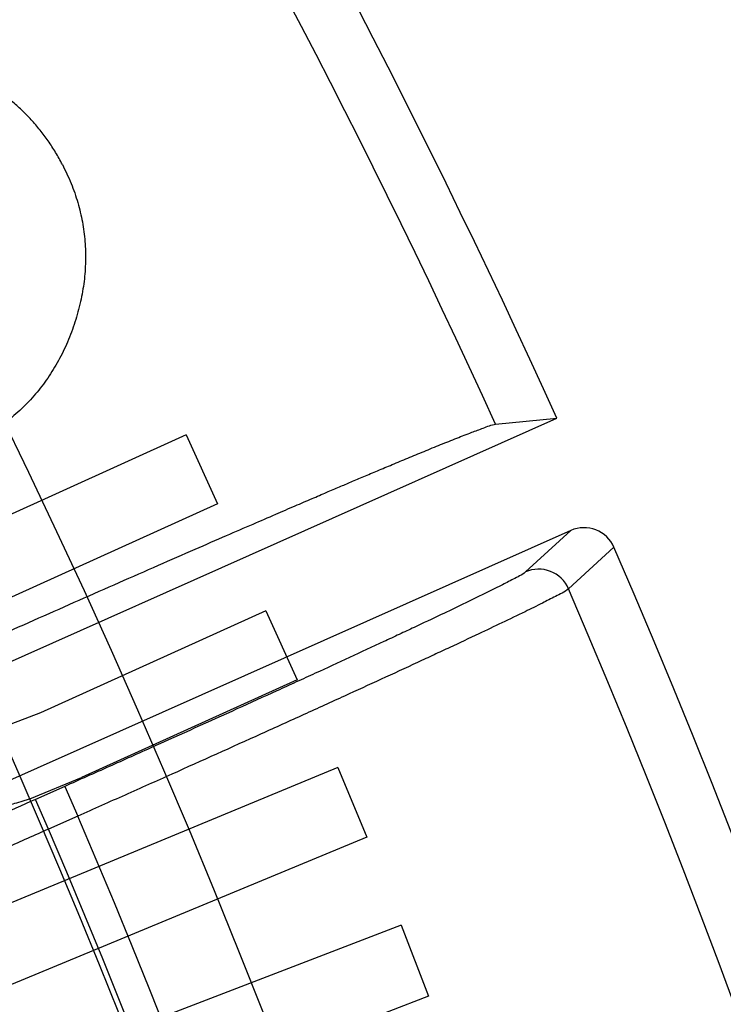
# Model space of a CAD drawing. Header units: millimetres. Extents: x 0 to 297, y 0 to 210.
# Tile 100 of 256: x 146.3039 to 146.3494, y 93.3868 to 93.4504. Entities that reach past the tile are written whole.
import ezdxf

# ---------------------------------------------------------------- set-up
doc = ezdxf.new("R2010")
doc.units = ezdxf.units.MM
doc.header["$LTSCALE"] = 16.335
doc.layers.get('0').update_dxf_attribs({"linetype": 'CONTINUOUS'})
doc.layers.add('01_GLOBAL', color=7, linetype='CONTINUOUS')
doc.layers.add('INTFCLR_144815', color=7, linetype='CONTINUOUS')

msp = doc.modelspace()

# ---------------------------------------------------------------- linework, layer by layer
at = {"color": 7, "linetype": 'Continuous'}
msp.add_circle((146.8548034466, 92.13446435), 2.66, dxfattribs=at)
at = {"color": 9, "linetype": 'Continuous'}
msp.add_arc((146.8548034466, 92.13446435), 2.6259090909, 92.9674534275, 177.0325465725, dxfattribs=at)
at = {"layer": '01_GLOBAL', "color": 7, "linetype": 'Continuous'}
msp.add_circle((146.8548034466, 92.13446435), 2.695, dxfattribs=at)
at = {"layer": 'INTFCLR_144815', "color": 6, "linetype": 'Continuous'}
for p, q in [((146.2659667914, 93.39231856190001), (146.3386046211, 93.4246590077)), ((146.3346468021, 93.4242693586), (146.338604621, 93.4246590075)), ((146.3146274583, 93.42359285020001), (146.3006759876, 93.41726638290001)), ((146.3146274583, 93.42359285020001), (146.3166531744, 93.4191258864)), ((146.3166531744, 93.4191258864), (146.3015070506, 93.4122592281)), ((146.3395164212, 93.41740251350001), (146.27071477, 93.3867700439)), ((146.3197852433, 93.412217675), (146.305200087, 93.4056055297)), ((146.3197852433, 93.412217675), (146.3218109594, 93.40775071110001)), ((146.3218109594, 93.40775071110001), (146.3078594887, 93.4014242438)), ((146.305200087, 93.4056055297), (146.302526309, 93.40459294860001)), ((146.3244359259, 93.4020841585), (146.3005584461, 93.3921893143)), ((146.3244359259, 93.4020841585), (146.3263058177, 93.3975756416)), ((146.3045160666, 93.4000606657), (146.3078594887, 93.4014242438)), ((146.3263058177, 93.3975756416), (146.3024283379, 93.38768079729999)), ((146.3285455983, 93.3918914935), (146.3044291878, 93.3826355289)), ((146.3285455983, 93.3918914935), (146.3303116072, 93.38729987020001)), ((146.3303116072, 93.38729987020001), (146.3105741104, 93.3797261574))]:
    msp.add_line(p, q, dxfattribs=at)
at = {"layer": 'INTFCLR_144815', "color": 9, "linetype": 'Continuous'}
for p, q in [((146.3395164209, 93.417402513), (146.3365769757, 93.4147227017)), ((146.3422978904, 93.4163203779), (146.3393574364, 93.4136332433)), ((146.3067743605, 93.4008580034), (146.3048767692, 93.4000131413)), ((146.3067743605, 93.4008580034), (146.3076283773, 93.3989398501)), ((146.3057307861, 93.3980949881), (146.3048767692, 93.4000131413)), ((146.3076283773, 93.3989398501), (146.3057307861, 93.3980949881))]:
    msp.add_line(p, q, dxfattribs=at)
at = {"layer": 'INTFCLR_144815', "color": 6, "linetype": 'Continuous'}
for centre, radius, start, end in [((145.8396077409, 93.1986600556), 0.6157754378, 313.9937911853, 154.5150993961), ((145.8396077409, 93.1986600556), 0.5947754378, 312.9543589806, 154.5144414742), ((145.8396077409, 93.1986600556), 0.5751005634, 282.2440355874, 71.2863570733), ((145.8396077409, 93.1986600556), 0.5477895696, 24.36608327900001, 38.4121773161), ((145.8396077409, 93.1986600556), 0.4747905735, 316.9838592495, 43.0161407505), ((146.3403715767, 93.4154846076), 0.002099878, 23.4543024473, 114.0311287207), ((145.8396077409, 93.1986600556), 0.5477895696, 339.5878226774, 23.4121773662)]:
    msp.add_arc(centre, radius, start, end, dxfattribs=at)
at = {"layer": 'INTFCLR_144815', "color": 9, "linetype": 'Continuous'}
for centre, radius, start, end in [((145.8396077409, 93.1986600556), 0.5712784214, 292.4997540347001, 54.0964566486), ((145.8396102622, 93.1986612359), 0.5153523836, 292.4997540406, 54.09645665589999), ((145.8396257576, 93.1986643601), 0.5066391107, 311.2505121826, 48.7494878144), ((145.8396077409, 93.1986600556), 0.5897747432, 323.9261481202, 36.0738518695), ((145.8396077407, 93.19866005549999), 0.5440250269, 24.5006713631, 38.2755229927), ((146.3374280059, 93.4128022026), 0.0021007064, 23.302422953, 113.8995489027), ((145.8396077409, 93.1986600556), 0.5440250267, 339.7244769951, 23.2755230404), ((145.8396077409, 93.1986600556), 0.509072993, 339.8324937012, 23.1675062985), ((145.8396077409, 93.1986600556), 0.5069960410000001, 339.8359043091, 23.1640956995)]:
    msp.add_arc(centre, radius, start, end, dxfattribs=at)
at = {"layer": 'INTFCLR_144815', "color": 6, "linetype": 'Continuous'}
for points, knots in [([(146.4289322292, 93.1986600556), (146.4289322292, 93.2036889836), (146.4288014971, 93.2137289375), (146.4282149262, 93.22876706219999), (146.4272420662, 93.2437315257), (146.425885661, 93.2586333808), (146.4241499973, 93.27346101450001), (146.4220358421, 93.28821277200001), (146.4195510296, 93.3028622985), (146.4167021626, 93.31738611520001), (146.4135957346, 93.33132970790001), (146.4104259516, 93.3440849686), (146.4074137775, 93.3551897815), (146.404643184, 93.3647030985), (146.402107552, 93.3729210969), (146.3997967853, 93.38005798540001), (146.3976950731, 93.3862859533), (146.3957918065, 93.391734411), (146.3940715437, 93.39651489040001), (146.3925170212, 93.4007247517), (146.3911161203, 93.4044317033), (146.3898580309, 93.4076966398), (146.3887286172, 93.4105791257), (146.3877103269, 93.41314016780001), (146.3867891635, 93.41542687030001), (146.3859519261, 93.41748090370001), (146.3851905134, 93.41932914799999), (146.3844614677, 93.42108151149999), (146.3837060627, 93.4228801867), (146.3828605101, 93.42487418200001), (146.3818991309, 93.42711655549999), (146.380809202, 93.4296266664), (146.3795923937, 93.4323903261), (146.378322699, 93.43523057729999), (146.3770177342, 93.4381053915), (146.3756701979, 93.4410327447), (146.3741855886, 93.44420833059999), (146.3725258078, 93.447697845), (146.370658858, 93.4515480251), (146.3685645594, 93.455780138), (146.3662225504, 93.4604102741), (146.3636216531, 93.4654254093), (146.3607479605, 93.4708222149), (146.3575985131, 93.47657244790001), (146.3542131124, 93.48256453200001), (146.3508015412, 93.48841176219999), (146.3475946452, 93.4937339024), (146.3447898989, 93.4982494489), (146.3424201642, 93.50195557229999), (146.3409741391, 93.5041488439), (146.3403261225, 93.5051119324)], [0, 0, 0, 0, 0.04665735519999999, 0.0931440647, 0.1396118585, 0.1857718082, 0.2319566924, 0.2781034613, 0.3240186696, 0.3697981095, 0.4154052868, 0.4565413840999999, 0.4917273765, 0.5221494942, 0.5484663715, 0.5715162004, 0.5917463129, 0.6094482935, 0.625060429, 0.6388822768, 0.6510838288, 0.6618264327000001, 0.6713445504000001, 0.6798063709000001, 0.6873964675, 0.6942167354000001, 0.7003855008, 0.7059421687, 0.7118256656, 0.7184851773, 0.7260365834, 0.7344612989, 0.7438740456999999, 0.7540523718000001, 0.7633255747, 0.7731651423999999, 0.7839509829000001, 0.7958485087, 0.8090155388, 0.8236497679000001, 0.8396573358, 0.8571550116, 0.8760631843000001, 0.8963825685, 0.9179808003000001, 0.9399137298, 0.9591882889, 0.9756278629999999, 0.9892303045, 1, 1, 1, 1]), ([(146.3066230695, 93.4410615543), (146.3064814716, 93.44132523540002), (146.3062000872, 93.4418492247), (146.3057127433, 93.4425908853), (146.3051868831, 93.4432963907), (146.3046155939, 93.4439608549), (146.3039997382, 93.444585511), (146.3033454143, 93.4451735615), (146.3026469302, 93.4457213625), (146.3019062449, 93.44622242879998), (146.3011360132, 93.44667518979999), (146.3003497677, 93.4470853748), (146.299543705, 93.4474325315), (146.2987213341, 93.44772432), (146.2978816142, 93.44795991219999), (146.2970252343, 93.4481335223), (146.2961532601, 93.44826120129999), (146.2952681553, 93.4483269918), (146.2943798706, 93.448338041), (146.293496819, 93.44829052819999), (146.2926216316, 93.4481884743), (146.2917569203, 93.44801943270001), (146.2911400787, 93.44786344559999), (146.290812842, 93.44776578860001), (146.2907665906, 93.4477516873)], [0, 0, 0, 0, 0.0480730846, 0.09553119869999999, 0.142438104, 0.1893928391, 0.2362155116, 0.2833027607, 0.3306653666, 0.3787392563, 0.4268831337, 0.4741672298, 0.5211466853, 0.567783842, 0.6142930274, 0.6611627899, 0.708101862, 0.7558137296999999, 0.8036697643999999, 0.8507545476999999, 0.8978245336, 0.9451315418, 0.992231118, 1, 1, 1, 1]), ([(146.3066230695, 93.4410615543), (146.3068205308, 93.4406584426), (146.3072108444, 93.43986162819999), (146.3076379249, 93.43861400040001), (146.3079370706, 93.4373561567), (146.3081049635, 93.43608382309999), (146.3081402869, 93.4347977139), (146.3080464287, 93.433495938), (146.3078148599, 93.4321808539), (146.3074508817, 93.43087010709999), (146.3069813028, 93.4295889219), (146.3063908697, 93.4283790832), (146.305699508, 93.4272513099), (146.3048988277, 93.42621174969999), (146.3039957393, 93.4252560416), (146.3033075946, 93.4246637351), (146.3029364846, 93.4243734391), (146.3029136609, 93.4243556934)], [0, 0, 0, 0, 0.0725061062, 0.1433198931, 0.2126353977, 0.2812368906, 0.3503985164, 0.4202740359, 0.4918744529, 0.565887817, 0.6399239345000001, 0.7121523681, 0.7831512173, 0.8534096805, 0.9238952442, 0.9953302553, 1, 1, 1, 1]), ([(146.3024745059, 93.4105790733), (146.3033522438, 93.4109698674), (146.3050975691, 93.4117454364), (146.3077043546, 93.4128993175), (146.3102802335, 93.41403499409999), (146.3127808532, 93.4151329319), (146.3150962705, 93.4161452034), (146.3171358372, 93.4170331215), (146.3188711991, 93.4177856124), (146.3203519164, 93.4184252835), (146.3216253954, 93.41897346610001), (146.3227256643, 93.4194454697), (146.3236795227, 93.4198533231), (146.3245193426, 93.42021128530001), (146.3253174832, 93.42055043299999), (146.3261395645, 93.42089856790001), (146.3270278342, 93.42127316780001), (146.3279783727, 93.42167194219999), (146.3289799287, 93.4220894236), (146.3300227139, 93.42252016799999), (146.3310816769, 93.422953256), (146.3321092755, 93.4233636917), (146.3330263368, 93.42372908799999), (146.3338580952, 93.4240209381), (146.3343683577, 93.42424191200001), (146.3346468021, 93.4242693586)], [0, 0, 0, 0, 0.0824203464, 0.1638351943, 0.2445449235, 0.3239090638, 0.3981108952, 0.4613198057, 0.5147293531, 0.5603677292, 0.5996855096, 0.6336630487, 0.6630700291, 0.6886761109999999, 0.7119763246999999, 0.7374614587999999, 0.7652592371, 0.7946730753, 0.8258862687, 0.8583395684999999, 0.891460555, 0.9240165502, 0.9533068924, 0.9759985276, 1, 1, 1, 1]), ([(146.2942404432, 93.4047796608), (146.294388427, 93.4044682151), (146.2946756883, 93.4038636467), (146.2951971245, 93.40303285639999), (146.29576043, 93.40229202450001), (146.2963794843, 93.40164379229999), (146.2970575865, 93.4010880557), (146.2977958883, 93.40061129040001), (146.2985979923, 93.40021686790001), (146.2994491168, 93.39990943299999), (146.3003143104, 93.3996902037), (146.3011647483, 93.39955426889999), (146.3019873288, 93.3995243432), (146.3026647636, 93.39957185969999), (146.3032240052, 93.39967992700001), (146.3037044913, 93.3998005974), (146.3041406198, 93.39993703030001), (146.3044187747, 93.400028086), (146.3045160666, 93.4000606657)], [0, 0, 0, 0, 0.0825088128, 0.1601634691, 0.2343808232, 0.3050485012, 0.3742711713, 0.44384679, 0.5150463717, 0.5878372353, 0.6601364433, 0.7285058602, 0.7936449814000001, 0.8568596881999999, 0.890605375, 0.9299221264, 0.9754314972, 1, 1, 1, 1]), ([(146.3057307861, 93.3980949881), (146.3048247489, 93.3976925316), (146.3030134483, 93.39688964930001), (146.3003071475, 93.39569457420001), (146.2976342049, 93.3945186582), (146.2950262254, 93.3933757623), (146.2925060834, 93.3922763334), (146.2900884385, 93.3912265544), (146.2877820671, 93.3902299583), (146.2856014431, 93.389292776), (146.2835664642, 93.38842363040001), (146.2816923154, 93.387629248), (146.279990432, 93.3869139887), (146.2784685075, 93.3862813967), (146.2771393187, 93.3857353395), (146.2760139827, 93.3852846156), (146.2751008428, 93.3849208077), (146.2743127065, 93.3846419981), (146.2738326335, 93.3844356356), (146.2735710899, 93.3844054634)], [0, 0, 0, 0, 0.08507626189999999, 0.170021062, 0.2538747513, 0.335668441, 0.4143696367, 0.4898225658, 0.5618509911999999, 0.6299759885, 0.6935012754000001, 0.7517416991, 0.8046557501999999, 0.8519189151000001, 0.8931823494, 0.9279520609, 0.9559924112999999, 0.9774069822, 1, 1, 1, 1])]:
    msp.add_open_spline(points, degree=3, knots=knots, dxfattribs=at)
at = {"layer": 'INTFCLR_144815', "color": 9, "linetype": 'Continuous'}
for points, knots in [([(146.2213747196, 93.4981531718), (146.2228639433, 93.4962013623), (146.224886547, 93.49355691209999), (146.2274551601, 93.4901654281), (146.2297308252, 93.48714246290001), (146.2341366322, 93.48122166), (146.2408916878, 93.4718584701), (146.2494858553, 93.4592820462), (146.2569239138, 93.44764616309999), (146.2622409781, 93.4388343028), (146.2653801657, 93.43346470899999), (146.2702521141, 93.4249448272), (146.2775017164, 93.41149606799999), (146.2867246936, 93.39250506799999), (146.2932109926, 93.3774491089), (146.2973738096, 93.3669408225), (146.3001622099, 93.35964158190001), (146.3048954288, 93.34651972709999), (146.3110525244, 93.32715835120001), (146.3173574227, 93.30300384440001), (146.3211666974, 93.2842853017), (146.3233109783, 93.27147055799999), (146.3246460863, 93.2627256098), (146.3260875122, 93.2516920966), (146.3272124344, 93.2405818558), (146.3279204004, 93.23164082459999), (146.3287845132, 93.21823883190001), (146.3293461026, 93.19815710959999), (146.3285394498, 93.17143867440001), (146.3267779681, 93.1515001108), (146.3251270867, 93.1382808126), (146.323909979, 93.12955935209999), (146.3215031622, 93.1146482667), (146.3172609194, 93.0939145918), (146.3109735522, 93.0698953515), (146.3048291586, 93.0506055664), (146.3004306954, 93.038426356), (146.2983461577, 93.0329247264), (146.2969544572, 93.0293190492), (146.2931561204, 93.0197402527), (146.2866802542, 93.00471978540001), (146.2774761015, 92.98577561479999), (146.2694993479, 92.9709800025), (146.263827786, 92.9611704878), (146.2606417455, 92.9558354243), (146.2560993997, 92.948384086), (146.2494850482, 92.9380365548), (146.2408832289, 92.92544943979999), (146.2341232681, 92.9160801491), (146.2297158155, 92.9101575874), (146.2274419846, 92.90713724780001), (146.2248787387, 92.90375298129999), (146.2228609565, 92.9011148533), (146.2213748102, 92.8991670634)], [0, 0, 0, 0, 0.0113523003, 0.0153945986, 0.0196724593, 0.0288485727, 0.04952051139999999, 0.0730548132, 0.0992747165, 0.1133659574, 0.1206417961, 0.1280352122, 0.1587481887, 0.1912667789, 0.2256293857, 0.2345212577, 0.2435306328, 0.2617592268, 0.2990180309, 0.3374305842, 0.3771409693, 0.3872950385, 0.3975091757, 0.4180450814, 0.4387403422, 0.4491382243, 0.4595166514, 0.5008391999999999, 0.5419727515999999, 0.5830556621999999, 0.5933356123, 0.6035730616, 0.6237732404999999, 0.6631691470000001, 0.7013781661, 0.7385292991, 0.7567366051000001, 0.761249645, 0.7657337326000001, 0.7746080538, 0.8088969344, 0.8413373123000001, 0.8719692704, 0.886598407, 0.893729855, 0.9007025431, 0.926950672, 0.9505051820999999, 0.9711896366, 0.9803691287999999, 0.9846421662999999, 0.9886711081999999, 1, 1, 1, 1]), ([(146.3148448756, 93.198660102), (146.314844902, 93.2075480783), (146.3145399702, 93.21871774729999), (146.3137125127, 93.2321405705), (146.3130254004, 93.2412167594), (146.3119336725, 93.2524947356), (146.3105345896, 93.2636965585), (146.309238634, 93.27257529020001), (146.3071580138, 93.28558133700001), (146.3034626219, 93.3045780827), (146.2973440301, 93.3291018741), (146.2913669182, 93.3487672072), (146.2867706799, 93.36209900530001), (146.2840637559, 93.36951305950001), (146.2800252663, 93.38017983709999), (146.273733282, 93.3954638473), (146.2647815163, 93.4147559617), (146.2577415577, 93.428426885), (146.2530103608, 93.4370882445), (146.2499640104, 93.4425434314), (146.2448057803, 93.4514937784), (146.2375886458, 93.4633169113), (146.2292471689, 93.4761029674), (146.2229711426, 93.4852180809), (146.2195231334, 93.49008636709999), (146.2186583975, 93.4912998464)], [0, 0, 0, 0, 0.08514645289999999, 0.1069705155, 0.1288336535, 0.1723417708, 0.2155033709, 0.2369658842, 0.2582983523, 0.3416830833, 0.4222645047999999, 0.5003369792, 0.5384972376, 0.5573483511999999, 0.5759473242, 0.6477620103, 0.7156277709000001, 0.779635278, 0.7950300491, 0.8101748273, 0.8394913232, 0.8939896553, 0.9428494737, 0.9857252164, 1, 1, 1, 1]), ([(146.3365769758, 93.4147227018), (146.3363501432, 93.41451596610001), (146.3357853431, 93.41426624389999), (146.334914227, 93.41379365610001), (146.3333563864, 93.41303274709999), (146.3314845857, 93.412129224), (146.3296381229, 93.4112594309), (146.3283992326, 93.4106791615), (146.3262676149, 93.40968555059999), (146.3240479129, 93.40866170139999), (146.3217427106, 93.4076059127), (146.3200582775, 93.4068367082), (146.3169677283, 93.4054313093), (146.3138212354, 93.4040114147), (146.3110605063, 93.4027725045), (146.3091596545, 93.4019214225), (146.3077298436, 93.4012834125), (146.3067743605, 93.4008580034)], [0, 0, 0, 0, 0.0280049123, 0.0550778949, 0.0908959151, 0.185946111, 0.2448788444, 0.2771094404, 0.3107821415, 0.4594773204, 0.5001614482, 0.5421405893, 0.6284469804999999, 0.8099581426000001, 0.85713234, 0.9045625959, 1, 1, 1, 1]), ([(146.3393574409, 93.41363323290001), (146.3391126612, 93.41341762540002), (146.3385129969, 93.4131537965), (146.3375838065, 93.4126555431), (146.3359246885, 93.4118511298), (146.3339313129, 93.4108943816), (146.3319652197, 93.4099733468), (146.3306461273, 93.40935864), (146.3283766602, 93.4083057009), (146.326013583, 93.4072204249), (146.3235597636, 93.4061007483), (146.3217667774, 93.4052848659), (146.3184772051, 93.40379382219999), (146.3151281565, 93.4022872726), (146.3121899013, 93.4009723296), (146.3101668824, 93.400068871), (146.3086452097, 93.3993915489), (146.3076283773, 93.3989398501)], [0, 0, 0, 0, 0.0279810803, 0.05504411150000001, 0.09086197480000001, 0.1859105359, 0.2448424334, 0.2770737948, 0.3107485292, 0.4594482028, 0.5001336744, 0.5421146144, 0.6284253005, 0.8099466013, 0.8571241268, 0.9045572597, 1, 1, 1, 1]), ([(146.3048767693, 93.4000131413), (146.3040317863, 93.3996369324), (146.3023490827, 93.3988892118), (146.2998383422, 93.3977780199), (146.2973621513, 93.39668657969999), (146.2949362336, 93.39562182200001), (146.2925790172, 93.39459185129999), (146.2903081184, 93.3936043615), (146.2881398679, 93.39266643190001), (146.2860892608, 93.39178456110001), (146.2841706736, 93.3909648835), (146.2823977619, 93.3902132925), (146.2807833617, 93.3895350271), (146.279338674, 93.38893523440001), (146.2780740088, 93.3884167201), (146.276997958, 93.38798708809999), (146.2761197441, 93.38763807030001), (146.2753599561, 93.38737225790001), (146.2748966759, 93.3871730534), (146.2746450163, 93.38714881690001)], [0, 0, 0, 0, 0.084437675, 0.1680952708, 0.2506472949, 0.3314713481, 0.4099472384, 0.4854803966, 0.5575314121, 0.6256101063, 0.689255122, 0.7479918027, 0.801400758, 0.8491085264, 0.8907965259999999, 0.9261579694, 0.954933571, 0.9769199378, 1, 1, 1, 1])]:
    msp.add_open_spline(points, degree=3, knots=knots, dxfattribs=at)

doc.saveas('drawing.dxf')
